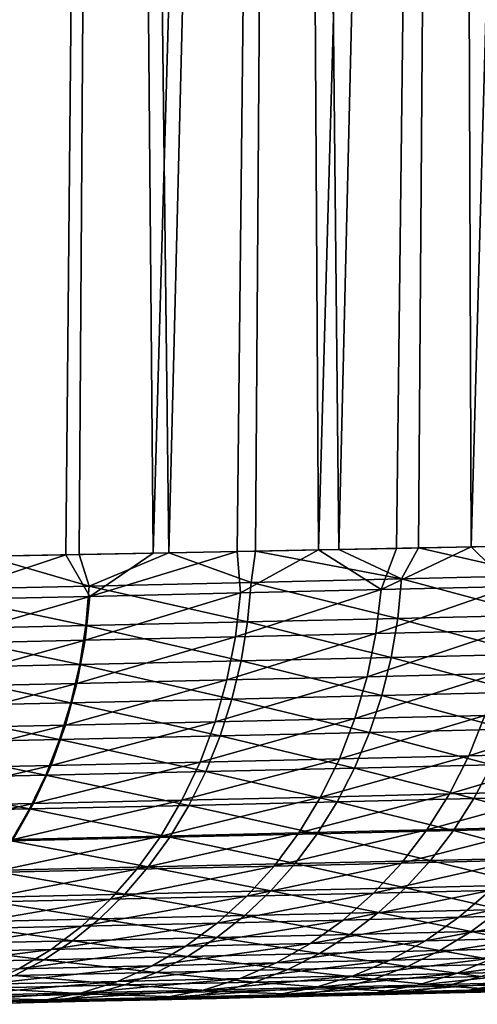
# Model space of a CAD drawing. Header units: metres. Extents: x -105 to 105, y -72 to 59.
# Tile 214 of 256: x 17.58 to 19.57, y -71.59 to -67.3. Entities that reach past the tile are written whole.
import ezdxf

# ---------------------------------------------------------------- set-up
doc = ezdxf.new("R2010")
doc.units = ezdxf.units.M
doc.layers.add('solid_509431_AD150_SW0001', color=7, linetype='CONTINUOUS')

msp = doc.modelspace()

# ---------------------------------------------------------------- linework, layer by layer
at = {"layer": 'solid_509431_AD150_SW0001'}
for points in [[(17.432419, -69.638947, 8.467308), (17.980059, -48.652618, 8.088619), (17.1478, -48.652618, 9.074211)], [(17.386074, -69.639793, -21.022017), (17.1478, -48.652618, -21.574211), (17.980059, -48.652618, -20.588619)], [(17.779955, -69.632568, -20.545597), (17.386074, -69.639793, -21.022017), (17.980059, -48.652618, -20.588619)], [(17.432419, -69.638947, 8.467308), (17.838425, -69.631477, 7.972585), (17.980059, -48.652618, 8.088619)], [(18.160789, -69.625427, -20.058674), (17.779955, -69.632568, -20.545597), (17.980059, -48.652618, -20.588619)], [(17.838425, -69.631477, 7.972585), (18.230391, -69.624107, 7.466675), (17.980059, -48.652618, 8.088619)], [(18.230391, -69.624107, 7.466675), (18.755747, -48.652618, 7.057911), (17.980059, -48.652618, 8.088619)], [(18.160789, -69.625427, -20.058674), (17.980059, -48.652618, -20.588619), (18.755747, -48.652618, -19.557911)], [(18.528296, -69.618393, -19.561604), (18.160789, -69.625427, -20.058674), (18.755747, -48.652618, -19.557911)], [(18.230391, -69.624107, 7.466675), (18.608004, -69.616852, 6.949975), (18.755747, -48.652618, 7.057911)], [(18.882204, -69.611488, -19.05475), (18.528296, -69.618393, -19.561604), (18.755747, -48.652618, -19.557911)], [(18.608004, -69.616852, 6.949975), (18.970972, -69.609734, 6.422894), (18.755747, -48.652618, 7.057911)], [(18.970972, -69.609734, 6.422894), (19.47242, -48.652618, 5.985332), (18.755747, -48.652618, 7.057911)], [(18.882204, -69.611488, -19.05475), (18.755747, -48.652618, -19.557911), (19.47242, -48.652618, -18.485332)], [(19.222244, -69.604729, -18.538504), (18.882204, -69.611488, -19.05475), (19.47242, -48.652618, -18.485332)], [(18.970972, -69.609734, 6.422894), (19.319004, -69.602783, 5.885849), (19.47242, -48.652618, 5.985332)], [(19.548157, -69.598137, -18.013256), (19.222244, -69.604729, -18.538504), (19.47242, -48.652618, -18.485332)], [(19.319004, -69.602783, 5.885849), (19.651831, -69.596016, 5.339262), (19.47242, -48.652618, 5.985332)], [(19.651831, -69.596016, 5.339262), (20.127827, -48.652618, 4.874257), (19.47242, -48.652618, 5.985332)], [(19.548157, -69.598137, -18.013256), (19.47242, -48.652618, -18.485332), (20.127827, -48.652618, -17.374256)], [(19.859707, -69.591728, -17.479391), (19.548157, -69.598137, -18.013256), (20.127827, -48.652618, -17.374256)], [(17.885864, -69.813705, -20.396751), (17.779955, -69.632568, -20.545597), (18.160789, -69.625427, -20.058674)], [(17.883091, -69.769135, 7.906697), (18.230391, -69.624107, 7.466675), (17.838425, -69.631477, 7.972585)], [(18.58839, -69.753136, 6.967539), (18.230391, -69.624107, 7.466675), (17.883091, -69.769135, 7.906697)], [(17.885864, -69.813705, -20.396751), (18.160789, -69.625427, -20.058674), (18.528296, -69.618393, -19.561604)], [(17.885864, -69.813705, -20.396751), (18.528296, -69.618393, -19.561604), (18.54154, -69.798851, -19.52636)], [(18.58839, -69.753136, 6.967539), (18.608004, -69.616852, 6.949975), (18.230391, -69.624107, 7.466675)], [(18.54154, -69.798851, -19.52636), (18.528296, -69.618393, -19.561604), (18.882204, -69.611488, -19.05475)], [(18.54154, -69.798851, -19.52636), (18.882204, -69.611488, -19.05475), (19.154911, -69.784477, -18.625586)], [(19.244417, -69.737701, 5.993269), (18.608004, -69.616852, 6.949975), (18.58839, -69.753136, 6.967539)], [(19.244417, -69.737701, 5.993269), (18.970972, -69.609734, 6.422894), (18.608004, -69.616852, 6.949975)], [(19.154911, -69.784477, -18.625586), (18.882204, -69.611488, -19.05475), (19.222244, -69.604729, -18.538504)], [(19.244417, -69.737701, 5.993269), (19.319004, -69.602783, 5.885849), (18.970972, -69.609734, 6.422894)], [(19.154911, -69.784477, -18.625586), (19.222244, -69.604729, -18.538504), (19.548157, -69.598137, -18.013256)], [(19.154911, -69.784477, -18.625586), (19.548157, -69.598137, -18.013256), (19.724552, -69.770706, -17.696495)], [(19.849434, -69.722992, 4.986473), (19.319004, -69.602783, 5.885849), (19.244417, -69.737701, 5.993269)], [(19.849434, -69.722992, 4.986473), (19.651831, -69.596016, 5.339262), (19.319004, -69.602783, 5.885849)], [(19.724552, -69.770706, -17.696495), (19.548157, -69.598137, -18.013256), (19.859707, -69.591728, -17.479391)], [(17.883091, -69.769135, 7.906697), (17.432419, -69.638947, 8.467308), (17.130405, -69.785515, 8.808265)], [(17.189358, -69.828896, -21.234806), (17.386074, -69.639793, -21.022017), (17.779955, -69.632568, -20.545597)], [(17.189358, -69.828896, -21.234806), (17.779955, -69.632568, -20.545597), (17.885864, -69.813705, -20.396751)], [(17.883091, -69.769135, 7.906697), (17.838425, -69.631477, 7.972585), (17.432419, -69.638947, 8.467308)], [(18.58839, -69.753136, 6.967539), (17.883091, -69.769135, 7.906697), (18.572647, -69.925552, 6.953732)], [(18.58839, -69.753136, 6.967539), (18.572647, -69.925552, 6.953732), (19.228119, -69.910149, 5.98048)], [(19.244417, -69.737701, 5.993269), (18.58839, -69.753136, 6.967539), (19.228119, -69.910149, 5.98048)], [(19.244417, -69.737701, 5.993269), (19.228119, -69.910149, 5.98048), (19.832623, -69.895462, 4.974735)], [(19.849434, -69.722992, 4.986473), (19.244417, -69.737701, 5.993269), (19.832623, -69.895462, 4.974735)], [(17.130405, -69.785515, 8.808265), (17.115896, -69.957878, 8.792536), (17.867945, -69.941521, 7.89191)], [(17.883091, -69.769135, 7.906697), (17.130405, -69.785515, 8.808265), (17.867945, -69.941521, 7.89191)], [(18.54154, -69.798851, -19.52636), (18.519714, -69.990562, -19.507813), (17.864809, -70.005379, -20.376989)], [(17.885864, -69.813705, -20.396751), (18.54154, -69.798851, -19.52636), (17.864809, -70.005379, -20.376989)], [(17.883091, -69.769135, 7.906697), (17.867945, -69.941521, 7.89191), (18.572647, -69.925552, 6.953732)], [(19.154911, -69.784477, -18.625586), (19.132364, -69.976219, -18.608295), (18.519714, -69.990562, -19.507813)], [(18.54154, -69.798851, -19.52636), (19.154911, -69.784477, -18.625586), (18.519714, -69.990562, -19.507813)], [(19.724552, -69.770706, -17.696495), (19.701334, -69.962479, -17.680502), (19.132364, -69.976219, -18.608295)], [(19.154911, -69.784477, -18.625586), (19.724552, -69.770706, -17.696495), (19.132364, -69.976219, -18.608295)], [(17.885864, -69.813705, -20.396751), (17.864809, -70.005379, -20.376989), (17.169123, -70.020531, -21.213871)], [(17.189358, -69.828896, -21.234806), (17.885864, -69.813705, -20.396751), (17.169123, -70.020531, -21.213871)], [(18.572647, -69.925552, 6.953732), (17.867945, -69.941521, 7.89191), (18.54476, -70.095512, 6.931324)], [(18.572647, -69.925552, 6.953732), (18.54476, -70.095512, 6.931324), (19.199247, -70.080147, 5.959723)], [(19.228119, -69.910149, 5.98048), (18.572647, -69.925552, 6.953732), (19.199247, -70.080147, 5.959723)], [(19.228119, -69.910149, 5.98048), (19.199247, -70.080147, 5.959723), (19.802843, -70.065506, 4.955684)], [(19.832623, -69.895462, 4.974735), (19.228119, -69.910149, 5.98048), (19.802843, -70.065506, 4.955684)], [(17.115896, -69.957878, 8.792536), (17.090197, -70.127739, 8.767009), (17.841114, -70.111427, 7.86791)], [(17.867945, -69.941521, 7.89191), (17.115896, -69.957878, 8.792536), (17.841114, -70.111427, 7.86791)], [(17.867945, -69.941521, 7.89191), (17.841114, -70.111427, 7.86791), (18.54476, -70.095512, 6.931324)], [(19.701334, -69.962479, -17.680502), (19.662153, -70.150627, -17.655291), (19.094315, -70.164314, -18.581038)], [(19.132364, -69.976219, -18.608295), (19.701334, -69.962479, -17.680502), (19.094315, -70.164314, -18.581038)], [(17.864809, -70.005379, -20.376989), (17.829281, -70.193359, -20.345831), (17.134977, -70.208458, -21.18087)], [(17.169123, -70.020531, -21.213871), (17.864809, -70.005379, -20.376989), (17.134977, -70.208458, -21.18087)], [(18.519714, -69.990562, -19.507813), (18.482883, -70.178604, -19.478571), (17.829281, -70.193359, -20.345831)], [(17.864809, -70.005379, -20.376989), (18.519714, -69.990562, -19.507813), (17.829281, -70.193359, -20.345831)], [(19.132364, -69.976219, -18.608295), (19.094315, -70.164314, -18.581038), (18.482883, -70.178604, -19.478571)], [(18.519714, -69.990562, -19.507813), (19.132364, -69.976219, -18.608295), (18.482883, -70.178604, -19.478571)], [(18.54476, -70.095512, 6.931324), (17.841114, -70.111427, 7.86791), (18.504938, -70.261726, 6.900485)], [(18.54476, -70.095512, 6.931324), (18.504938, -70.261726, 6.900485), (19.15802, -70.246429, 5.931156)], [(19.199247, -70.080147, 5.959723), (18.54476, -70.095512, 6.931324), (19.15802, -70.246429, 5.931156)], [(19.199247, -70.080147, 5.959723), (19.15802, -70.246429, 5.931156), (19.760321, -70.23185, 4.929465)], [(19.802843, -70.065506, 4.955684), (19.199247, -70.080147, 5.959723), (19.760321, -70.23185, 4.929465)], [(17.090197, -70.127739, 8.767009), (17.053497, -70.293823, 8.731875), (17.802805, -70.27758, 7.83488)], [(17.841114, -70.111427, 7.86791), (17.090197, -70.127739, 8.767009), (17.802805, -70.27758, 7.83488)], [(17.841114, -70.111427, 7.86791), (17.802805, -70.27758, 7.83488), (18.504938, -70.261726, 6.900485)], [(18.482883, -70.178604, -19.478571), (18.431395, -70.361221, -19.438911), (17.779612, -70.3759, -20.303574)], [(17.829281, -70.193359, -20.345831), (18.482883, -70.178604, -19.478571), (17.779612, -70.3759, -20.303574)], [(19.094315, -70.164314, -18.581038), (19.041122, -70.347008, -18.544069), (18.431395, -70.361221, -19.438911)], [(18.482883, -70.178604, -19.478571), (19.094315, -70.164314, -18.581038), (18.431395, -70.361221, -19.438911)], [(19.662153, -70.150627, -17.655291), (19.607378, -70.333397, -17.621096), (19.041122, -70.347008, -18.544069)], [(19.094315, -70.164314, -18.581038), (19.662153, -70.150627, -17.655291), (19.041122, -70.347008, -18.544069)], [(17.829281, -70.193359, -20.345831), (17.779612, -70.3759, -20.303574), (17.087242, -70.390915, -21.136108)], [(17.134977, -70.208458, -21.18087), (17.829281, -70.193359, -20.345831), (17.087242, -70.390915, -21.136108)], [(19.760321, -70.23185, 4.929465), (19.15802, -70.246429, 5.931156), (19.705378, -70.393234, 4.896276)], [(18.504938, -70.261726, 6.900485), (17.802805, -70.27758, 7.83488), (18.453484, -70.422958, 6.861445)], [(18.504938, -70.261726, 6.900485), (18.453484, -70.422958, 6.861445), (19.104752, -70.407738, 5.894993)], [(19.15802, -70.246429, 5.931156), (18.504938, -70.261726, 6.900485), (19.104752, -70.407738, 5.894993)], [(19.15802, -70.246429, 5.931156), (19.104752, -70.407738, 5.894993), (19.705378, -70.393234, 4.896276)], [(17.053497, -70.293823, 8.731875), (17.006079, -70.45488, 8.687402), (17.753304, -70.438728, 7.793067)], [(17.802805, -70.27758, 7.83488), (17.053497, -70.293823, 8.731875), (17.753304, -70.438728, 7.793067)], [(17.802805, -70.27758, 7.83488), (17.753304, -70.438728, 7.793067), (18.453484, -70.422958, 6.861445)], [(19.041122, -70.347008, -18.544069), (18.973284, -70.522575, -18.497734), (18.365728, -70.53669, -19.389208)], [(18.431395, -70.361221, -19.438911), (19.041122, -70.347008, -18.544069), (18.365728, -70.53669, -19.389208)], [(19.607378, -70.333397, -17.621096), (19.537523, -70.509048, -17.578239), (18.973284, -70.522575, -18.497734)], [(19.041122, -70.347008, -18.544069), (19.607378, -70.333397, -17.621096), (18.973284, -70.522575, -18.497734)], [(20.128866, -70.320503, -16.672106), (20.057154, -70.496246, -16.632826), (19.537523, -70.509048, -17.578239)], [(19.607378, -70.333397, -17.621096), (20.128866, -70.320503, -16.672106), (19.537523, -70.509048, -17.578239)], [(17.779612, -70.3759, -20.303574), (17.716269, -70.55127, -20.25061), (17.026363, -70.566185, -21.080009)], [(17.087242, -70.390915, -21.136108), (17.779612, -70.3759, -20.303574), (17.026363, -70.566185, -21.080009)], [(18.431395, -70.361221, -19.438911), (18.365728, -70.53669, -19.389208), (17.716269, -70.55127, -20.25061)], [(17.779612, -70.3759, -20.303574), (18.431395, -70.361221, -19.438911), (17.716269, -70.55127, -20.25061)], [(19.705378, -70.393234, 4.896276), (19.104752, -70.407738, 5.894993), (19.638424, -70.548447, 4.856365)], [(17.753304, -70.438728, 7.793067), (17.006079, -70.45488, 8.687402), (17.692982, -70.593643, 7.742789)], [(17.753304, -70.438728, 7.793067), (17.692982, -70.593643, 7.742789), (18.390785, -70.577972, 6.8145)], [(18.453484, -70.422958, 6.861445), (17.753304, -70.438728, 7.793067), (18.390785, -70.577972, 6.8145)], [(18.453484, -70.422958, 6.861445), (18.390785, -70.577972, 6.8145), (19.039839, -70.562851, 5.851507)], [(19.104752, -70.407738, 5.894993), (18.453484, -70.422958, 6.861445), (19.039839, -70.562851, 5.851507)], [(19.104752, -70.407738, 5.894993), (19.039839, -70.562851, 5.851507), (19.638424, -70.548447, 4.856365)], [(17.006079, -70.45488, 8.687402), (16.948296, -70.609695, 8.633922), (17.692982, -70.593643, 7.742789)], [(18.973284, -70.522575, -18.497734), (18.891439, -70.689362, -18.442471), (18.286505, -70.703362, -19.329924)], [(18.365728, -70.53669, -19.389208), (18.973284, -70.522575, -18.497734), (18.286505, -70.703362, -19.329924)], [(19.537523, -70.509048, -17.578239), (19.453245, -70.675957, -17.527124), (18.891439, -70.689362, -18.442471)], [(18.973284, -70.522575, -18.497734), (19.537523, -70.509048, -17.578239), (18.891439, -70.689362, -18.442471)], [(20.057154, -70.496246, -16.632826), (19.970634, -70.663254, -16.585974), (19.453245, -70.675957, -17.527124)], [(19.537523, -70.509048, -17.578239), (20.057154, -70.496246, -16.632826), (19.453245, -70.675957, -17.527124)], [(17.716269, -70.55127, -20.25061), (17.639845, -70.717827, -20.187441), (16.952917, -70.73262, -21.0131)], [(17.026363, -70.566185, -21.080009), (17.716269, -70.55127, -20.25061), (16.952917, -70.73262, -21.0131)], [(18.365728, -70.53669, -19.389208), (18.286505, -70.703362, -19.329924), (17.639845, -70.717827, -20.187441)], [(17.716269, -70.55127, -20.25061), (18.365728, -70.53669, -19.389208), (17.639845, -70.717827, -20.187441)], [(19.039839, -70.562851, 5.851507), (18.390785, -70.577972, 6.8145), (18.963776, -70.710609, 5.801027)], [(19.039839, -70.562851, 5.851507), (18.963776, -70.710609, 5.801027), (19.559969, -70.696312, 4.810035)], [(19.638424, -70.548447, 4.856365), (19.039839, -70.562851, 5.851507), (19.559969, -70.696312, 4.810035)], [(19.638424, -70.548447, 4.856365), (19.559969, -70.696312, 4.810035), (20.104301, -70.682869, 3.789649)], [(16.948296, -70.609695, 8.633922), (16.880587, -70.757095, 8.57184), (17.622297, -70.741165, 7.684422)], [(17.692982, -70.593643, 7.742789), (16.948296, -70.609695, 8.633922), (17.622297, -70.741165, 7.684422)], [(17.692982, -70.593643, 7.742789), (17.622297, -70.741165, 7.684422), (18.317314, -70.725616, 6.760005)], [(18.390785, -70.577972, 6.8145), (17.692982, -70.593643, 7.742789), (18.317314, -70.725616, 6.760005)], [(18.390785, -70.577972, 6.8145), (18.317314, -70.725616, 6.760005), (18.963776, -70.710609, 5.801027)], [(18.286505, -70.703362, -19.329924), (18.194466, -70.85968, -19.261616), (17.55106, -70.874008, -20.114658)], [(17.639845, -70.717827, -20.187441), (18.286505, -70.703362, -19.329924), (17.55106, -70.874008, -20.114658)], [(18.891439, -70.689362, -18.442471), (18.796356, -70.845818, -18.378798), (18.194466, -70.85968, -19.261616)], [(18.286505, -70.703362, -19.329924), (18.891439, -70.689362, -18.442471), (18.194466, -70.85968, -19.261616)], [(19.453245, -70.675957, -17.527124), (19.355335, -70.832535, -17.468229), (18.796356, -70.845818, -18.378798)], [(18.891439, -70.689362, -18.442471), (19.453245, -70.675957, -17.527124), (18.796356, -70.845818, -18.378798)], [(19.559969, -70.696312, 4.810035), (18.963776, -70.710609, 5.801027), (19.470602, -70.835716, 4.757634)], [(19.970634, -70.663254, -16.585974), (19.870121, -70.819954, -16.531994), (19.355335, -70.832535, -17.468229)], [(19.453245, -70.675957, -17.527124), (19.970634, -70.663254, -16.585974), (19.355335, -70.832535, -17.468229)], [(19.559969, -70.696312, 4.810035), (19.470602, -70.835716, 4.757634), (20.012447, -70.822388, 3.742082)], [(20.104301, -70.682869, 3.789649), (19.559969, -70.696312, 4.810035), (20.012447, -70.822388, 3.742082)], [(17.639845, -70.717827, -20.187441), (17.55106, -70.874008, -20.114658), (16.86759, -70.888657, -20.936007)], [(16.952917, -70.73262, -21.0131), (17.639845, -70.717827, -20.187441), (16.86759, -70.888657, -20.936007)], [(17.622297, -70.741165, 7.684422), (16.880587, -70.757095, 8.57184), (17.541782, -70.88018, 7.618408)], [(17.622297, -70.741165, 7.684422), (17.541782, -70.88018, 7.618408), (18.233624, -70.864761, 6.698369)], [(18.317314, -70.725616, 6.760005), (17.622297, -70.741165, 7.684422), (18.233624, -70.864761, 6.698369)], [(18.317314, -70.725616, 6.760005), (18.233624, -70.864761, 6.698369), (18.877132, -70.849892, 5.743933)], [(18.963776, -70.710609, 5.801027), (18.317314, -70.725616, 6.760005), (18.877132, -70.849892, 5.743933)], [(18.963776, -70.710609, 5.801027), (18.877132, -70.849892, 5.743933), (19.470602, -70.835716, 4.757634)], [(19.355335, -70.832535, -17.468229), (19.244713, -70.977318, -17.402109), (18.688929, -70.990456, -18.307312)], [(18.796356, -70.845818, -18.378798), (19.355335, -70.832535, -17.468229), (18.688929, -70.990456, -18.307312)], [(19.870121, -70.819954, -16.531994), (19.756556, -70.964882, -16.47139), (19.244713, -70.977318, -17.402109)], [(19.355335, -70.832535, -17.468229), (19.870121, -70.819954, -16.531994), (19.244713, -70.977318, -17.402109)], [(20.012447, -70.822388, 3.742082), (19.470602, -70.835716, 4.757634), (19.910072, -70.952408, 3.689363)], [(18.194466, -70.85968, -19.261616), (18.090477, -71.004173, -19.184929), (17.450748, -71.018341, -20.032946)], [(17.55106, -70.874008, -20.114658), (18.194466, -70.85968, -19.261616), (17.450748, -71.018341, -20.032946)], [(18.233624, -70.864761, 6.698369), (17.541782, -70.88018, 7.618408), (18.140347, -70.99437, 6.630057)], [(18.796356, -70.845818, -18.378798), (18.688929, -70.990456, -18.307312), (18.090477, -71.004173, -19.184929)], [(18.194466, -70.85968, -19.261616), (18.796356, -70.845818, -18.378798), (18.090477, -71.004173, -19.184929)], [(18.233624, -70.864761, 6.698369), (18.140347, -70.99437, 6.630057), (18.780563, -70.979645, 5.680655)], [(18.877132, -70.849892, 5.743933), (18.233624, -70.864761, 6.698369), (18.780563, -70.979645, 5.680655)], [(18.877132, -70.849892, 5.743933), (18.780563, -70.979645, 5.680655), (19.370998, -70.965607, 4.699559)], [(19.470602, -70.835716, 4.757634), (18.877132, -70.849892, 5.743933), (19.370998, -70.965607, 4.699559)], [(19.470602, -70.835716, 4.757634), (19.370998, -70.965607, 4.699559), (19.910072, -70.952408, 3.689363)], [(17.541782, -70.88018, 7.618408), (17.452045, -71.009636, 7.545245), (18.140347, -70.99437, 6.630057)], [(19.910072, -70.952408, 3.689363), (19.370998, -70.965607, 4.699559), (19.797945, -71.071953, 3.63189)], [(18.090477, -71.004173, -19.184929), (17.975515, -71.135475, -19.100582), (17.339851, -71.149475, -19.943071)], [(17.450748, -71.018341, -20.032946), (18.090477, -71.004173, -19.184929), (17.339851, -71.149475, -19.943071)], [(18.140347, -70.99437, 6.630057), (17.452045, -71.009636, 7.545245), (18.038187, -71.113464, 6.555586)], [(18.688929, -70.990456, -18.307312), (18.570164, -71.121925, -18.228685), (17.975515, -71.135475, -19.100582)], [(18.090477, -71.004173, -19.184929), (18.688929, -70.990456, -18.307312), (17.975515, -71.135475, -19.100582)], [(18.140347, -70.99437, 6.630057), (18.038187, -71.113464, 6.555586), (18.674799, -71.098892, 5.611671)], [(18.780563, -70.979645, 5.680655), (18.140347, -70.99437, 6.630057), (18.674799, -71.098892, 5.611671)], [(19.244713, -70.977318, -17.402109), (19.122417, -71.108948, -17.329384), (18.570164, -71.121925, -18.228685)], [(18.688929, -70.990456, -18.307312), (19.244713, -70.977318, -17.402109), (18.570164, -71.121925, -18.228685)], [(18.780563, -70.979645, 5.680655), (18.674799, -71.098892, 5.611671), (19.261909, -71.085007, 4.636246)], [(19.370998, -70.965607, 4.699559), (18.780563, -70.979645, 5.680655), (19.261909, -71.085007, 4.636246)], [(19.756556, -70.964882, -16.47139), (19.631008, -71.096664, -16.404732), (19.122417, -71.108948, -17.329384)], [(19.244713, -70.977318, -17.402109), (19.756556, -70.964882, -16.47139), (19.122417, -71.108948, -17.329384)], [(19.370998, -70.965607, 4.699559), (19.261909, -71.085007, 4.636246), (19.797945, -71.071953, 3.63189)], [(17.452045, -71.009636, 7.545245), (17.35376, -71.128563, 7.465484), (18.038187, -71.113464, 6.555586)], [(19.261909, -71.085007, 4.636246), (18.674799, -71.098892, 5.611671), (19.144156, -71.193016, 4.568173)], [(19.261909, -71.085007, 4.636246), (19.144156, -71.193016, 4.568173), (19.676916, -71.180115, 3.570096)], [(19.797945, -71.071953, 3.63189), (19.261909, -71.085007, 4.636246), (19.676916, -71.180115, 3.570096)], [(20.094765, -71.085175, -15.456832), (19.955191, -71.202728, -15.391475), (19.494656, -71.214066, -16.332647)], [(19.631008, -71.096664, -16.404732), (20.094765, -71.085175, -15.456832), (19.494656, -71.214066, -16.332647)], [(17.35376, -71.128563, 7.465484), (17.247671, -71.236061, 7.379726), (17.927914, -71.221138, 6.475515)], [(18.038187, -71.113464, 6.555586), (17.35376, -71.128563, 7.465484), (17.927914, -71.221138, 6.475515)], [(18.570164, -71.121925, -18.228685), (18.441179, -71.238998, -18.143658), (17.85066, -71.252365, -19.009367)], [(17.975515, -71.135475, -19.100582), (18.570164, -71.121925, -18.228685), (17.85066, -71.252365, -19.009367)], [(18.038187, -71.113464, 6.555586), (17.927914, -71.221138, 6.475515), (18.560635, -71.206741, 5.537501)], [(18.674799, -71.098892, 5.611671), (18.038187, -71.113464, 6.555586), (18.560635, -71.206741, 5.537501)], [(19.122417, -71.108948, -17.329384), (18.989597, -71.226189, -17.250736), (18.441179, -71.238998, -18.143658)], [(18.570164, -71.121925, -18.228685), (19.122417, -71.108948, -17.329384), (18.441179, -71.238998, -18.143658)], [(18.674799, -71.098892, 5.611671), (18.560635, -71.206741, 5.537501), (19.144156, -71.193016, 4.568173)], [(19.631008, -71.096664, -16.404732), (19.494656, -71.214066, -16.332647), (18.989597, -71.226189, -17.250736)], [(19.122417, -71.108948, -17.329384), (19.631008, -71.096664, -16.404732), (18.989597, -71.226189, -17.250736)], [(17.975515, -71.135475, -19.100582), (17.85066, -71.252365, -19.009367), (17.21941, -71.266182, -19.845877)], [(17.339851, -71.149475, -19.943071), (17.975515, -71.135475, -19.100582), (17.21941, -71.266182, -19.845877)], [(18.560635, -71.206741, 5.537501), (17.927914, -71.221138, 6.475515), (18.438931, -71.302368, 5.458704)], [(18.560635, -71.206741, 5.537501), (18.438931, -71.302368, 5.458704), (19.018625, -71.288818, 4.495854)], [(19.144156, -71.193016, 4.568173), (18.560635, -71.206741, 5.537501), (19.018625, -71.288818, 4.495854)], [(19.494656, -71.214066, -16.332647), (19.348778, -71.315987, -16.255812), (18.8475, -71.327942, -17.166906)], [(18.989597, -71.226189, -17.250736), (19.494656, -71.214066, -16.332647), (18.8475, -71.327942, -17.166906)], [(19.144156, -71.193016, 4.568173), (19.018625, -71.288818, 4.495854), (19.547894, -71.276077, 3.504447)], [(19.676916, -71.180115, 3.570096), (19.144156, -71.193016, 4.568173), (19.547894, -71.276077, 3.504447)], [(19.955191, -71.202728, -15.391475), (19.805868, -71.304817, -15.32181), (19.348778, -71.315987, -16.255812)], [(19.494656, -71.214066, -16.332647), (19.955191, -71.202728, -15.391475), (19.348778, -71.315987, -16.255812)], [(19.676916, -71.180115, 3.570096), (19.547894, -71.276077, 3.504447), (20.02532, -71.264282, 2.487113)], [(17.85066, -71.252365, -19.009367), (17.717085, -71.353745, -18.91214), (17.090557, -71.367355, -19.742279)], [(17.21941, -71.266182, -19.845877), (17.85066, -71.252365, -19.009367), (17.090557, -71.367355, -19.742279)], [(17.247671, -71.236061, 7.379726), (17.134575, -71.331322, 7.28862), (17.810358, -71.316589, 6.390451)], [(17.927914, -71.221138, 6.475515), (17.247671, -71.236061, 7.379726), (17.810358, -71.316589, 6.390451)], [(18.441179, -71.238998, -18.143658), (18.303185, -71.340561, -18.053024), (17.717085, -71.353745, -18.91214)], [(17.85066, -71.252365, -19.009367), (18.441179, -71.238998, -18.143658), (17.717085, -71.353745, -18.91214)], [(17.927914, -71.221138, 6.475515), (17.810358, -71.316589, 6.390451), (18.438931, -71.302368, 5.458704)], [(18.989597, -71.226189, -17.250736), (18.8475, -71.327942, -17.166906), (18.303185, -71.340561, -18.053024)], [(18.441179, -71.238998, -18.143658), (18.989597, -71.226189, -17.250736), (18.303185, -71.340561, -18.053024)], [(18.438931, -71.302368, 5.458704), (17.810358, -71.316589, 6.390451), (18.310606, -71.385056, 5.375875)], [(18.438931, -71.302368, 5.458704), (18.310606, -71.385056, 5.375875), (18.886267, -71.371689, 4.419835)], [(19.018625, -71.288818, 4.495854), (18.438931, -71.302368, 5.458704), (18.886267, -71.371689, 4.419835)], [(19.018625, -71.288818, 4.495854), (18.886267, -71.371689, 4.419835), (19.411852, -71.359123, 3.435439)], [(19.547894, -71.276077, 3.504447), (19.018625, -71.288818, 4.495854), (19.411852, -71.359123, 3.435439)], [(19.805868, -71.304817, -15.32181), (19.648199, -71.390472, -15.248491), (19.194748, -71.401474, -16.174948)], [(19.348778, -71.315987, -16.255812), (19.805868, -71.304817, -15.32181), (19.194748, -71.401474, -16.174948)], [(19.547894, -71.276077, 3.504447), (19.411852, -71.359123, 3.435439), (19.885956, -71.347488, 2.425301)], [(20.02532, -71.264282, 2.487113), (19.547894, -71.276077, 3.504447), (19.885956, -71.347488, 2.425301)], [(17.134575, -71.331322, 7.28862), (17.015327, -71.413628, 7.192851), (17.686407, -71.399086, 6.301033)], [(17.810358, -71.316589, 6.390451), (17.134575, -71.331322, 7.28862), (17.686407, -71.399086, 6.301033)], [(18.303185, -71.340561, -18.053024), (18.157478, -71.425674, -17.957642), (17.576042, -71.438644, -18.809814)], [(17.717085, -71.353745, -18.91214), (18.303185, -71.340561, -18.053024), (17.576042, -71.438644, -18.809814)], [(17.810358, -71.316589, 6.390451), (17.686407, -71.399086, 6.301033), (18.310606, -71.385056, 5.375875)], [(18.8475, -71.327942, -17.166906), (18.69746, -71.413246, -17.078682), (18.157478, -71.425674, -17.957642)], [(18.303185, -71.340561, -18.053024), (18.8475, -71.327942, -17.166906), (18.157478, -71.425674, -17.957642)], [(19.348778, -71.315987, -16.255812), (19.194748, -71.401474, -16.174948), (18.69746, -71.413246, -17.078682)], [(18.8475, -71.327942, -17.166906), (19.348778, -71.315987, -16.255812), (18.69746, -71.413246, -17.078682)], [(19.885956, -71.347488, 2.425301), (19.411852, -71.359123, 3.435439), (19.740452, -71.417145, 2.360945)], [(17.717085, -71.353745, -18.91214), (17.576042, -71.438644, -18.809814), (16.954502, -71.452049, -19.633249)], [(17.090557, -71.367355, -19.742279), (17.717085, -71.353745, -18.91214), (16.954502, -71.452049, -19.633249)], [(18.310606, -71.385056, 5.375875), (17.686407, -71.399086, 6.301033), (18.176628, -71.454185, 5.289639)], [(18.310606, -71.385056, 5.375875), (18.176628, -71.454185, 5.289639), (18.748079, -71.44101, 4.340687)], [(18.886267, -71.371689, 4.419835), (18.310606, -71.385056, 5.375875), (18.748079, -71.44101, 4.340687)], [(18.886267, -71.371689, 4.419835), (18.748079, -71.44101, 4.340687), (19.269817, -71.428619, 3.363592)], [(19.411852, -71.359123, 3.435439), (18.886267, -71.371689, 4.419835), (19.269817, -71.428619, 3.363592)], [(19.648199, -71.390472, -15.248491), (19.483665, -71.4589, -15.17221), (19.034012, -71.469719, -16.090815)], [(19.194748, -71.401474, -16.174948), (19.648199, -71.390472, -15.248491), (19.034012, -71.469719, -16.090815)], [(19.411852, -71.359123, 3.435439), (19.269817, -71.428619, 3.363592), (19.740452, -71.417145, 2.360945)], [(20.056778, -71.380341, -14.301437), (19.888824, -71.448929, -14.233182), (19.483665, -71.4589, -15.17221)], [(19.648199, -71.390472, -15.248491), (20.056778, -71.380341, -14.301437), (19.483665, -71.4589, -15.17221)], [(17.686407, -71.399086, 6.301033), (17.015327, -71.413628, 7.192851), (17.556997, -71.468018, 6.207936)], [(18.157478, -71.425674, -17.957642), (18.005426, -71.493523, -17.8584), (17.42886, -71.506287, -18.703354)], [(17.576042, -71.438644, -18.809814), (18.157478, -71.425674, -17.957642), (17.42886, -71.506287, -18.703354)], [(17.686407, -71.399086, 6.301033), (17.556997, -71.468018, 6.207936), (18.176628, -71.454185, 5.289639)], [(18.69746, -71.413246, -17.078682), (18.540886, -71.481293, -16.986889), (18.005426, -71.493523, -17.8584)], [(18.157478, -71.425674, -17.957642), (18.69746, -71.413246, -17.078682), (18.005426, -71.493523, -17.8584)], [(19.194748, -71.401474, -16.174948), (19.034012, -71.469719, -16.090815), (18.540886, -71.481293, -16.986889)], [(18.69746, -71.413246, -17.078682), (19.194748, -71.401474, -16.174948), (18.540886, -71.481293, -16.986889)], [(19.269817, -71.428619, 3.363592), (18.748079, -71.44101, 4.340687), (19.122862, -71.484039, 3.289448)], [(19.269817, -71.428619, 3.363592), (19.122862, -71.484039, 3.289448), (19.589907, -71.47274, 2.294532)], [(19.740452, -71.417145, 2.360945), (19.269817, -71.428619, 3.363592), (19.589907, -71.47274, 2.294532)], [(17.556997, -71.468018, 6.207936), (17.423101, -71.522858, 6.111862), (18.03801, -71.509232, 5.200644)], [(18.176628, -71.454185, 5.289639), (17.556997, -71.468018, 6.207936), (18.03801, -71.509232, 5.200644)], [(18.176628, -71.454185, 5.289639), (18.03801, -71.509232, 5.200644), (18.605101, -71.496246, 4.259009)], [(18.748079, -71.44101, 4.340687), (18.176628, -71.454185, 5.289639), (18.605101, -71.496246, 4.259009)], [(19.034012, -71.469719, -16.090815), (18.868078, -71.520081, -16.004202), (18.379251, -71.531464, -16.892391)], [(18.540886, -71.481293, -16.986889), (19.034012, -71.469719, -16.090815), (18.379251, -71.531464, -16.892391)], [(18.748079, -71.44101, 4.340687), (18.605101, -71.496246, 4.259009), (19.122862, -71.484039, 3.289448)], [(19.483665, -71.4589, -15.17221), (19.313812, -71.509445, -15.09368), (18.868078, -71.520081, -16.004202)], [(19.034012, -71.469719, -16.090815), (19.483665, -71.4589, -15.17221), (18.868078, -71.520081, -16.004202)], [(19.589907, -71.47274, 2.294532), (19.122862, -71.484039, 3.289448), (19.435455, -71.513855, 2.226561)], [(19.888824, -71.448929, -14.233182), (19.715439, -71.499649, -14.162916), (19.313812, -71.509445, -15.09368)], [(19.483665, -71.4589, -15.17221), (19.888824, -71.448929, -14.233182), (19.313812, -71.509445, -15.09368)], [(19.589907, -71.47274, 2.294532), (19.435455, -71.513855, 2.226561), (19.847273, -71.503746, 1.217026)], [(18.005426, -71.493523, -17.8584), (17.848459, -71.54348, -17.756235), (17.276918, -71.55603, -18.593756)], [(17.42886, -71.506287, -18.703354), (18.005426, -71.493523, -17.8584), (17.276918, -71.55603, -18.593756)], [(18.03801, -71.509232, 5.200644), (17.423101, -71.522858, 6.111862), (17.895792, -71.549782, 5.109563)], [(18.540886, -71.481293, -16.986889), (18.379251, -71.531464, -16.892391), (17.848459, -71.54348, -17.756235)], [(18.005426, -71.493523, -17.8584), (18.540886, -71.481293, -16.986889), (17.848459, -71.54348, -17.756235)], [(18.03801, -71.509232, 5.200644), (17.895792, -71.549782, 5.109563), (18.458414, -71.536995, 4.175416)], [(18.605101, -71.496246, 4.259009), (18.03801, -71.509232, 5.200644), (18.458414, -71.536995, 4.175416)], [(18.868078, -71.520081, -16.004202), (18.698505, -71.552094, -15.915923), (18.214073, -71.563271, -16.796078)], [(18.379251, -71.531464, -16.892391), (18.868078, -71.520081, -16.004202), (18.214073, -71.563271, -16.796078)], [(18.605101, -71.496246, 4.259009), (18.458414, -71.536995, 4.175416), (18.972092, -71.524979, 3.213565)], [(19.122862, -71.484039, 3.289448), (18.605101, -71.496246, 4.259009), (18.972092, -71.524979, 3.213565)], [(19.313812, -71.509445, -15.09368), (19.140234, -71.541641, -15.01364), (18.698505, -71.552094, -15.915923)], [(18.868078, -71.520081, -16.004202), (19.313812, -71.509445, -15.09368), (18.698505, -71.552094, -15.915923)], [(19.122862, -71.484039, 3.289448), (18.972092, -71.524979, 3.213565), (19.435455, -71.513855, 2.226561)], [(19.435455, -71.513855, 2.226561), (18.972092, -71.524979, 3.213565), (19.278261, -71.540169, 2.157546)], [(19.715439, -71.499649, -14.162916), (19.538252, -71.532021, -14.091298), (19.140234, -71.541641, -15.01364)], [(19.313812, -71.509445, -15.09368), (19.715439, -71.499649, -14.162916), (19.140234, -71.541641, -15.01364)], [(19.435455, -71.513855, 2.226561), (19.278261, -71.540169, 2.157546), (19.686749, -71.53022, 1.156229)], [(19.847273, -71.503746, 1.217026), (19.435455, -71.513855, 2.226561), (19.686749, -71.53022, 1.156229)], [(20.072023, -71.490784, -13.214029), (19.89163, -71.523308, -13.150999), (19.538252, -71.532021, -14.091298)], [(19.715439, -71.499649, -14.162916), (20.072023, -71.490784, -13.214029), (19.538252, -71.532021, -14.091298)], [(17.848459, -71.54348, -17.756235), (17.688051, -71.575073, -17.652107), (17.121645, -71.587402, -18.48205)], [(17.276918, -71.55603, -18.593756), (17.848459, -71.54348, -17.756235), (17.121645, -71.587402, -18.48205)], [(17.285732, -71.563194, 6.013536), (17.145924, -71.588722, 5.913699), (17.751051, -71.575523, 5.017083)], [(17.423101, -71.522858, 6.111862), (17.285732, -71.563194, 6.013536), (17.895792, -71.549782, 5.109563)], [(17.895792, -71.549782, 5.109563), (17.285732, -71.563194, 6.013536), (17.751051, -71.575523, 5.017083)], [(18.214073, -71.563271, -16.796078), (17.881229, -71.580139, -16.978832), (17.582979, -71.586754, -17.458467)], [(17.688051, -71.575073, -17.652107), (18.214073, -71.563271, -16.796078), (17.582979, -71.586754, -17.458467)], [(18.379251, -71.531464, -16.892391), (18.214073, -71.563271, -16.796078), (17.688051, -71.575073, -17.652107)], [(17.848459, -71.54348, -17.756235), (18.379251, -71.531464, -16.892391), (17.688051, -71.575073, -17.652107)], [(17.895792, -71.549782, 5.109563), (17.751051, -71.575523, 5.017083), (18.309122, -71.562943, 4.090538)], [(18.309122, -71.562943, 4.090538), (17.751051, -71.575523, 5.017083), (17.879536, -71.580177, 4.481635)], [(18.309122, -71.562943, 4.090538), (17.879536, -71.580177, 4.481635), (18.179348, -71.573418, 3.968295)], [(18.214073, -71.563271, -16.796078), (18.166332, -71.573715, -16.491297), (17.881229, -71.580139, -16.978832)], [(18.458414, -71.536995, 4.175416), (17.895792, -71.549782, 5.109563), (18.309122, -71.562943, 4.090538)], [(18.698505, -71.552094, -15.915923), (18.438072, -71.567497, -15.996241), (18.166332, -71.573715, -16.491297)], [(18.214073, -71.563271, -16.796078), (18.698505, -71.552094, -15.915923), (18.166332, -71.573715, -16.491297)], [(18.309122, -71.562943, 4.090538), (18.179348, -71.573418, 3.968295), (18.464334, -71.566887, 3.446652)], [(18.458414, -71.536995, 4.175416), (18.309122, -71.562943, 4.090538), (18.818645, -71.551117, 3.136516)], [(18.818645, -71.551117, 3.136516), (18.309122, -71.562943, 4.090538), (18.464334, -71.566887, 3.446652)], [(18.698505, -71.552094, -15.915923), (18.696211, -71.561501, -15.494103), (18.438072, -71.567497, -15.996241)], [(18.438072, -71.567497, -15.996241), (18.696211, -71.561501, -15.494103), (18.464334, -71.566887, 3.446652)], [(18.972092, -71.524979, 3.213565), (18.458414, -71.536995, 4.175416), (18.818645, -71.551117, 3.136516)], [(18.818645, -71.551117, 3.136516), (18.464334, -71.566887, 3.446652), (18.734259, -71.560616, 2.917157)], [(18.696211, -71.561501, -15.494103), (18.734259, -71.560616, 2.917157), (18.464334, -71.566887, 3.446652)], [(19.140234, -71.541641, -15.01364), (18.94058, -71.555756, -14.985225), (18.696211, -71.561501, -15.494103)], [(18.698505, -71.552094, -15.915923), (19.140234, -71.541641, -15.01364), (18.696211, -71.561501, -15.494103)], [(18.696211, -71.561501, -15.494103), (18.94058, -71.555756, -14.985225), (18.734259, -71.560616, 2.917157)], [(18.818645, -71.551117, 3.136516), (18.734259, -71.560616, 2.917157), (18.988882, -71.554604, 2.380276)], [(18.94058, -71.555756, -14.985225), (18.988882, -71.554604, 2.380276), (18.734259, -71.560616, 2.917157)], [(18.972092, -71.524979, 3.213565), (18.818645, -71.551117, 3.136516), (19.278261, -71.540169, 2.157546)], [(19.278261, -71.540169, 2.157546), (18.818645, -71.551117, 3.136516), (18.988882, -71.554604, 2.380276)], [(19.140234, -71.541641, -15.01364), (19.171024, -71.550262, -14.469944), (18.94058, -71.555756, -14.985225)], [(18.94058, -71.555756, -14.985225), (19.171024, -71.550262, -14.469944), (18.988882, -71.554604, 2.380276)], [(19.278261, -71.540169, 2.157546), (18.988882, -71.554604, 2.380276), (19.22802, -71.548897, 1.836422)], [(19.171024, -71.550262, -14.469944), (19.22802, -71.548897, 1.836422), (18.988882, -71.554604, 2.380276)], [(19.140234, -71.541641, -15.01364), (19.538252, -71.532021, -14.091298), (19.171024, -71.550262, -14.469944)], [(19.538252, -71.532021, -14.091298), (19.387363, -71.545044, -13.948655), (19.171024, -71.550262, -14.469944)], [(19.171024, -71.550262, -14.469944), (19.387363, -71.545044, -13.948655), (19.22802, -71.548897, 1.836422)], [(19.278261, -71.540169, 2.157546), (19.22802, -71.548897, 1.836422), (19.451498, -71.543488, 1.286009)], [(19.387363, -71.545044, -13.948655), (19.451498, -71.543488, 1.286009), (19.22802, -71.548897, 1.836422)], [(19.686749, -71.53022, 1.156229), (19.278261, -71.540169, 2.157546), (19.451498, -71.543488, 1.286009)], [(19.89163, -71.523308, -13.150999), (19.58943, -71.540123, -13.421786), (19.387363, -71.545044, -13.948655)], [(19.538252, -71.532021, -14.091298), (19.89163, -71.523308, -13.150999), (19.387363, -71.545044, -13.948655)], [(19.387363, -71.545044, -13.948655), (19.58943, -71.540123, -13.421786), (19.451498, -71.543488, 1.286009)], [(19.686749, -71.53022, 1.156229), (19.451498, -71.543488, 1.286009), (19.659132, -71.538414, 0.729476)], [(19.58943, -71.540123, -13.421786), (19.659132, -71.538414, 0.729476), (19.451498, -71.543488, 1.286009)], [(17.121645, -71.587402, -18.48205), (17.688051, -71.575073, -17.652107), (17.271778, -71.593529, -17.929892)], [(17.751051, -71.575523, 5.017083), (17.145924, -71.588722, 5.913699), (17.565126, -71.587143, 4.986278)], [(17.688051, -71.575073, -17.652107), (17.582979, -71.586754, -17.458467), (17.271778, -71.593529, -17.929892)], [(17.271778, -71.593529, -17.929892), (17.582979, -71.586754, -17.458467), (17.565126, -71.587143, 4.986278)], [(17.751051, -71.575523, 5.017083), (17.565126, -71.587143, 4.986278), (17.879536, -71.580177, 4.481635)], [(17.582979, -71.586754, -17.458467), (17.879536, -71.580177, 4.481635), (17.565126, -71.587143, 4.986278)], [(17.582979, -71.586754, -17.458467), (17.881229, -71.580139, -16.978832), (17.879536, -71.580177, 4.481635)], [(18.166332, -71.573715, -16.491297), (18.179348, -71.573418, 3.968295), (17.879536, -71.580177, 4.481635)], [(17.881229, -71.580139, -16.978832), (18.166332, -71.573715, -16.491297), (17.879536, -71.580177, 4.481635)], [(18.166332, -71.573715, -16.491297), (18.438072, -71.567497, -15.996241), (18.179348, -71.573418, 3.968295)], [(18.438072, -71.567497, -15.996241), (18.464334, -71.566887, 3.446652), (18.179348, -71.573418, 3.968295)]]:
    msp.add_3dface(points, dxfattribs=at)

doc.saveas('drawing.dxf')
